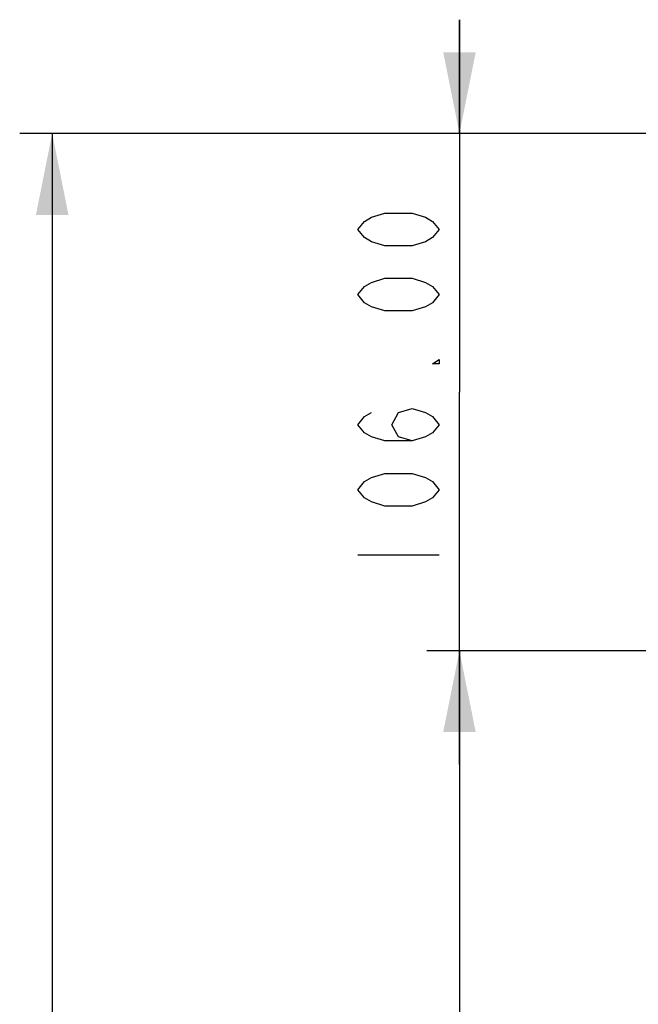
# Model space of a CAD drawing. Header units: millimetres. Extents: x 11 to 407, y 12 to 285.
# Tile 24 of 42: x 109 to 128, y 195 to 225. Entities that reach past the tile are written whole.
import ezdxf

# ---------------------------------------------------------------- set-up
doc = ezdxf.new("R2010")
doc.units = ezdxf.units.MM
doc.header["$LTSCALE"] = 23.1
doc.layers.get('0').update_dxf_attribs({"linetype": 'CONTINUOUS'})
doc.styles.get("Standard").update_dxf_attribs({"font": 'txt', "width": 0.8})
doc.dimstyles.new('DIMSTYLE_1', dxfattribs={"dimtxt": 2.5, "dimasz": 2.5, "dimexe": 1, "dimexo": 1, "dimtad": 1, "dimlfac": 6.666667, "dimzin": 0, "dimdsep": 46, "dimtxsty": 'Standard', "dimblk": '_FILLED', "dimblk1": '_FILLED', "dimblk2": '_FILLED', "dimcen": 0.09, "dimadec": 0, "dimazin": 0, "dimtp": 0.01, "dimtm": 0.01, "dimtfac": 1, "dimtofl": 0, "dimtmove": 0, "dimatfit": 3, "dimldrblk": '_FILLED', "dimfxl": 0, "dimtolj": 1, "dimtzin": 0, "dimarcsym": 0})

# ---------------------------------------------------------------- blocks, each defined once
blk = doc.blocks.new('_FILLED')
at = {"color": 0, "linetype": 'ByBlock'}
blk.add_solid([(0, 0), (-1, 0.2), (-1, -0.2)], dxfattribs=at)
blk = doc.blocks.new('*D1')
at = {"color": 2, "linetype": 'Continuous'}
for p, q in [((148.044, 221.857), (108.524, 221.857)), ((109.524, 221.857), (109.524, 150.869)), ((109.524, 79.882), (109.524, 150.869)), ((155.819, 79.882), (108.524, 79.882))]:
    blk.add_line(p, q, dxfattribs=at)
at = {"color": 2, "linetype": 'Continuous', "xscale": 2.5, "yscale": 2.5, "zscale": 2.5}
for p, rotation in [((109.524, 221.857), 90.00000013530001), ((109.524, 79.882), 270.0000001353)]:
    blk.add_blockref('_FILLED', p, dxfattribs=dict(at, rotation=rotation))
blk = doc.blocks.new('*D2')
at = {"color": 2, "linetype": 'Continuous'}
for p, q in [((163.734, 205.957), (121.042, 205.957)), ((122.042, 205.957), (122.042, 175.094)), ((122.042, 144.232), (122.042, 175.094)), ((155.41, 144.232), (121.042, 144.232))]:
    blk.add_line(p, q, dxfattribs=at)
at = {"color": 2, "linetype": 'Continuous', "xscale": 2.5, "yscale": 2.5, "zscale": 2.5}
for p, rotation in [((122.042, 205.957), 89.99999986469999), ((122.042, 144.232), 269.9999998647)]:
    blk.add_blockref('_FILLED', p, dxfattribs=dict(at, rotation=rotation))
blk = doc.blocks.new('*D3')
at = {"color": 2, "linetype": 'Continuous'}
for p, q in [((122.042, 221.857), (122.042, 225.357)), ((122.042, 225.357), (122.042, 213.907)), ((144.965, 221.857), (121.042, 221.857)), ((122.042, 202.457), (122.042, 213.907)), ((160.865, 205.957), (121.042, 205.957)), ((122.042, 205.957), (122.042, 202.457))]:
    blk.add_line(p, q, dxfattribs=at)
at = {"color": 2, "linetype": 'Continuous', "xscale": 2.5, "yscale": 2.5, "zscale": 2.5}
for p, rotation in [((122.042, 221.857), 270.0000007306), ((122.042, 205.957), 90.00000073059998)]:
    blk.add_blockref('_FILLED', p, dxfattribs=dict(at, rotation=rotation))

msp = doc.modelspace()

# ---------------------------------------------------------------- linework, layer by layer
at = {"color": 2, "linetype": 'Continuous'}
msp.add_line((118.9173, 208.9068), (121.4173, 208.9068), dxfattribs=at)
for points in [[(121.4173, 218.9068), (121.2089, 218.6568), (121.0006, 218.5318), (120.5839, 218.4068), (119.7506, 218.4068), (119.3339, 218.5318), (119.1256, 218.6568), (118.9173, 218.9068), (119.1256, 219.1568), (119.3339, 219.2818), (119.7506, 219.4068), (120.5839, 219.4068), (121.0006, 219.2818), (121.2089, 219.1568), (121.4173, 218.9068)], [(121.4173, 216.9068), (121.2089, 216.6568), (121.0006, 216.5318), (120.5839, 216.4068), (119.7506, 216.4068), (119.3339, 216.5318), (119.1256, 216.6568), (118.9173, 216.9068), (119.1256, 217.1568), (119.3339, 217.2818), (119.7506, 217.4068), (120.5839, 217.4068), (121.0006, 217.2818), (121.2089, 217.1568), (121.4173, 216.9068)], [(121.4173, 214.9068), (121.4173, 214.7818), (121.2089, 214.7818), (121.4173, 214.9068)], [(120.5839, 212.4068), (120.1673, 212.5318), (119.9589, 212.9068), (120.1673, 213.2818), (120.5839, 213.4068), (121.0006, 213.2818), (121.2089, 213.1568), (121.4173, 212.9068), (121.2089, 212.6568), (121.0006, 212.5318), (120.5839, 212.4068), (119.7506, 212.4068), (119.3339, 212.5318), (119.1256, 212.6568), (118.9173, 212.9068), (119.1256, 213.1568), (119.3339, 213.2818)], [(121.4173, 210.9068), (121.2089, 210.6568), (121.0006, 210.5318), (120.5839, 210.4068), (119.7506, 210.4068), (119.3339, 210.5318), (119.1256, 210.6568), (118.9173, 210.9068), (119.1256, 211.1568), (119.3339, 211.2818), (119.7506, 211.4068), (120.5839, 211.4068), (121.0006, 211.2818), (121.2089, 211.1568), (121.4173, 210.9068)]]:
    msp.add_lwpolyline(points, dxfattribs=at)

# ---------------------------------------------------------------- dimensions: what is measured, and where the dimension line sits
for base, p1, p2, angle, picture, middle in [((122.0423, 205.9568), (145.965, 221.8568), (161.865, 205.9568), 270, '*D3', (122.0423, 207.9068)), ((109.5244, 221.8568), (156.8192, 79.8818), (149.0437, 221.8568), 90, '*D1', (109.5244, 144.8693)), ((122.0423, 205.9568), (156.4101, 144.2318), (164.7343, 205.9568), 90, '*D2', (122.0423, 169.0943))]:
    dim = msp.add_linear_dim(base=base, p1=p1, p2=p2, angle=angle, dimstyle='DIMSTYLE_1', dxfattribs=at)
    dim.commit()
    dim.dimension.update_dxf_attribs({"geometry": picture, "text_midpoint": middle, "dimtype": 160})

doc.saveas('drawing.dxf')
